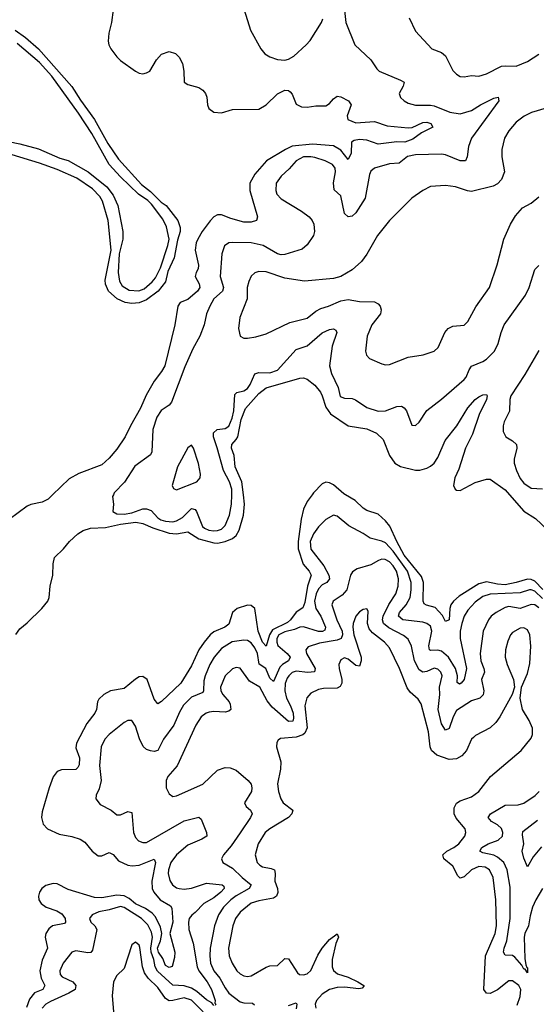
# Model space of a CAD drawing. Header units: inches. Extents: x 1682530 to 1839546, y 640742 to 791647.
# Tile 130 of 256: x 1715750 to 1718517, y 677270 to 682545. Entities that reach past the tile are written whole.
import ezdxf

# ---------------------------------------------------------------- set-up
doc = ezdxf.new("R2010")
doc.units = ezdxf.units.IN
doc.header["$MEASUREMENT"] = 0
doc.layers.add('B7617', color=7, linetype='Continuous')
doc.layers.add('B7618', color=7, linetype='Continuous')

msp = doc.modelspace()

# ---------------------------------------------------------------- linework, layer by layer
at = {"layer": 'B7617', "color": 5}
for points, elevation in [([(1715926.3, 680000), (1715902.8, 679977.2), (1715870, 679959.7), (1715810, 679947.6), (1715790, 679938.4), (1715693.2, 679866.7)], 420), ([(1715729, 679251.1), (1715750, 679281.9), (1715790, 679314), (1715868, 679390), (1715900.7, 679430), (1715906.9, 679450), (1715912.3, 679510), (1715926.6, 679570), (1715929.3, 679630.8), (1715936.8, 679663.3), (1715985.2, 679710), (1716016.7, 679750), (1716061.2, 679790), (1716090, 679808.5), (1716130, 679821.1), (1716210, 679825.2), (1716290, 679843), (1716372.5, 679852.5), (1716410, 679846.9), (1716462.3, 679822.3), (1716550, 679794.6), (1716590, 679790.7), (1716650, 679802.1), (1716710, 679763.9), (1716790, 679741.6), (1716810, 679740.9), (1716850.1, 679749.9), (1716890, 679765.4), (1716910, 679781.8), (1716925.4, 679810), (1716947.9, 679890), (1716954.8, 679950), (1716948.5, 680000)], 420), ([(1717316.3, 680000), (1717290, 679964.1), (1717270, 679922.2), (1717258.1, 679870), (1717240.9, 679750), (1717242.3, 679710), (1717268.7, 679628.7), (1717300.8, 679590), (1717310.9, 679570), (1717291.7, 679510), (1717276.7, 679423.3), (1717265.7, 679394.3), (1717230, 679370.6), (1717200.5, 679330), (1717184.3, 679315.7), (1717103.8, 679276.2), (1717087.6, 679250), (1717070, 679188.8), (1717050, 679209.9), (1717026.5, 679270), (1717009.9, 679390), (1716990, 679406.2), (1716970, 679408.1), (1716915.3, 679390), (1716890.1, 679370), (1716870, 679307.3), (1716848.9, 679291.1), (1716790, 679265.9), (1716770, 679249.3), (1716737.2, 679210), (1716709.1, 679170), (1716670, 679083.9), (1716612.8, 678990), (1716510, 678892), (1716490, 678879.6), (1716470, 678905.6), (1716432.9, 679010), (1716410, 679025.7), (1716390, 679024.5), (1716370, 679012.7), (1716310, 678962.3), (1716237.1, 678950), (1716199.7, 678930), (1716174.4, 678905.6), (1716167.2, 678890), (1716162, 678850), (1716153, 678830), (1716110, 678774.6), (1716053.8, 678670), (1716050, 678644), (1716070.6, 678590), (1716067.6, 678552.4), (1716061.5, 678538.5), (1716050, 678527.6), (1715973.6, 678526.4), (1715950, 678516.8), (1715930, 678488.7), (1715906.9, 678430), (1715870, 678300.9), (1715866, 678270), (1715875.2, 678235.2), (1715899.5, 678210), (1715961.9, 678181.9), (1716030, 678168.8), (1716074.6, 678154.6), (1716098.1, 678138.1), (1716137.6, 678090), (1716170, 678066), (1716190, 678064.7), (1716230, 678083.2), (1716250, 678073.1), (1716279.1, 678039.1), (1716330, 678016.1), (1716352.2, 678012.2), (1716390, 678015.9), (1716470, 678048.5), (1716477, 678030), (1716457, 677930), (1716459, 677890), (1716467.8, 677870), (1716502.1, 677830), (1716557.4, 677797.4), (1716565.7, 677785.8), (1716570.7, 677710), (1716554, 677650), (1716580.4, 677550), (1716578.8, 677521.2), (1716566.6, 677473.4), (1716550, 677467.9), (1716530, 677477.2), (1716516.2, 677516.2), (1716493.1, 677550), (1716488.3, 677570), (1716504.6, 677610), (1716511.4, 677650), (1716504.1, 677684.1), (1716477.8, 677737.8), (1716458.6, 677758.6), (1716424, 677784), (1716370, 677807.9), (1716336.3, 677836.3), (1716310, 677851.7), (1716270, 677855.6), (1716190, 677839.9), (1716150, 677841.6), (1716010, 677885), (1715950, 677915.4), (1715930, 677917.4), (1715890, 677906.1), (1715868.7, 677890), (1715855.3, 677870), (1715850.2, 677850), (1715852.7, 677830), (1715864.1, 677810), (1715890.9, 677790.9), (1715949, 677770), (1715975.2, 677755.2), (1715993.4, 677730), (1715995.1, 677710), (1715990, 677702.4), (1715926.3, 677690), (1715905.9, 677674.1), (1715890.2, 677650), (1715886.5, 677630), (1715898.7, 677570), (1715870, 677506.9), (1715858.5, 677450), (1715865.4, 677410), (1715884.8, 677370), (1715874.7, 677350), (1715829.2, 677330.8), (1715803, 677297), (1715786.6, 677253.4)], 420), ([(1716251.6, 680000), (1716246.7, 679990), (1716252, 679950), (1716248.9, 679910), (1716270, 679898.5), (1716310, 679896.6), (1716350, 679903.4), (1716410, 679924.2), (1716430, 679925.2), (1716454.9, 679914.9), (1716490, 679877.2), (1716506.5, 679866.5), (1716530, 679858.4), (1716570, 679855.6), (1716590, 679860.5), (1716622.6, 679877.4), (1716670, 679926.3), (1716690, 679920.5), (1716697.5, 679910), (1716728.6, 679830), (1716740.4, 679820.4), (1716763.8, 679810), (1716790, 679806.2), (1716810, 679807.8), (1716830, 679816.2), (1716850, 679834.6), (1716873.2, 679890), (1716884.3, 679950), (1716885.6, 680000)], 440), ([(1718552.7, 679492.7), (1718510, 679536.3), (1718490, 679546.1), (1718470, 679547.3), (1718410, 679529.4), (1718350, 679517.8), (1718310, 679520.2), (1718250, 679534.2), (1718210, 679523.5), (1718103.6, 679456.4), (1718072.9, 679430), (1718060.1, 679410), (1718054.7, 679390), (1718050, 679329.6), (1718030, 679321.7), (1718013.7, 679353.7), (1717975.9, 679395.9), (1717928.2, 679408.2), (1717916, 679416), (1717910.5, 679430.5), (1717913.1, 679530), (1717902.6, 679562.6), (1717810, 679677.2), (1717769.1, 679750), (1717732.4, 679832.4), (1717710, 679860.9), (1717670, 679895.6), (1717610, 679915.5), (1717590, 679927.6), (1717547.6, 679970), (1717495.9, 680000)], 420), ([(1718373.1, 680000), (1718450, 679911.8), (1718513.2, 679873.2), (1718578.2, 679810), (1718627.2, 679787.2), (1718670, 679784.1), (1718690, 679794.1), (1718750, 679845.1), (1718770, 679851.9), (1718850, 679859.9), (1718870.3, 679869.7), (1718900.5, 679899.5), (1718917.6, 679930), (1718937.7, 680000)], 420), ([(1718550, 679444.5), (1718510, 679482.7), (1718490, 679490.8), (1718480.7, 679490), (1718430, 679474.3), (1718270, 679468), (1718230, 679454.4), (1718190, 679424.1), (1718150, 679382.6), (1718130.8, 679349.2), (1718117.7, 679310), (1718109.7, 679270), (1718108.7, 679230), (1718142.4, 679070), (1718130, 679009.8), (1718114.7, 678990), (1718105.5, 678985.5), (1718094, 678994), (1718094.3, 679030), (1718084.4, 679070), (1718046.4, 679130), (1718010, 679162.2), (1717990, 679166.7), (1717950, 679166.1), (1717945, 679170), (1717940.6, 679190), (1717957.2, 679270), (1717950, 679295.3), (1717930.7, 679310.7), (1717910, 679317.8), (1717802.6, 679330), (1717778.1, 679350), (1717784.6, 679370), (1717820.7, 679410), (1717841.2, 679450), (1717847.2, 679490), (1717846.7, 679530), (1717826.7, 679590), (1717750, 679697), (1717710, 679742.2), (1717690, 679752), (1717627.9, 679767.9), (1717590, 679793.1), (1717512.7, 679832.7), (1717450, 679885.6), (1717430, 679891.5), (1717390, 679868.3), (1717350, 679828.7), (1717323.5, 679790), (1717305.9, 679750), (1717310, 679709.2), (1717379.5, 679619.5), (1717406.2, 679570), (1717410.1, 679550), (1717394.2, 679530), (1717370, 679517.2), (1717350, 679496.3), (1717338.5, 679470), (1717329, 679430), (1717335.9, 679390), (1717363, 679350), (1717387.9, 679290), (1717384.8, 679275.2), (1717372, 679268), (1717350, 679267.5), (1717270, 679292.9), (1717250, 679291.5), (1717222.3, 679277.7), (1717170, 679266.5), (1717138.7, 679250), (1717128, 679230), (1717126.7, 679210), (1717132.5, 679192.5), (1717183.1, 679150), (1717198.5, 679130), (1717190.1, 679110), (1717157.2, 679090), (1717143.6, 679076.4), (1717110, 678999), (1717090, 679016.8), (1717068.7, 679068.7), (1717032.6, 679092.6), (1717022.9, 679150), (1717010, 679180.2), (1716990, 679207.4), (1716970, 679218.5), (1716950, 679220.9), (1716888.6, 679211.4), (1716830, 679176.3), (1716790.7, 679130), (1716767.7, 679090), (1716743.7, 679030), (1716736.6, 679003.4), (1716734.2, 678950), (1716730, 678940.4), (1716670, 678914.8), (1716627.1, 678872.9), (1716605, 678835), (1716575.2, 678764.8), (1716519.8, 678690), (1716490, 678629.8), (1716470, 678624.3), (1716450, 678627.3), (1716430, 678635.7), (1716411.9, 678651.9), (1716391.7, 678691.7), (1716370, 678760.7), (1716350, 678791.2), (1716330, 678791.1), (1716310, 678779.7), (1716230, 678715.5), (1716206.5, 678690), (1716187, 678650), (1716177.7, 678550), (1716185.9, 678470), (1716175.5, 678424.5), (1716160.3, 678390), (1716158.4, 678370), (1716181.2, 678341.2), (1716240.5, 678310), (1716270, 678284.4), (1716290, 678286), (1716330, 678302.8), (1716350, 678297.1), (1716359.4, 678190), (1716370, 678164.2), (1716386.2, 678146.2), (1716410, 678136.3), (1716430, 678136.6), (1716630, 678252.9), (1716710, 678273.1), (1716722, 678262), (1716751, 678190), (1716752.7, 678170), (1716725.9, 678154.1), (1716650, 678121.9), (1716590, 678071), (1716560.1, 678030), (1716546.7, 677990), (1716545.8, 677970), (1716554, 677934), (1716567.8, 677910), (1716590, 677894.1), (1716603.8, 677890), (1716630, 677887.2), (1716670, 677891.4), (1716750, 677918.5), (1716834, 677910), (1716842.9, 677902.9), (1716845.4, 677890), (1716828.1, 677870), (1716790, 677841.1), (1716736.1, 677810), (1716690, 677761.4), (1716671.8, 677748.2), (1716657.5, 677730), (1716653.7, 677710), (1716655.7, 677670), (1716678.3, 677598.3), (1716700.3, 677470), (1716708.6, 677450), (1716753.5, 677390), (1716776.4, 677350), (1716796.2, 677290), (1716795.8, 677275.8), (1716800.5, 677270), (1716797, 677263)], 440), ([(1718530, 679393.5), (1718510, 679409.9), (1718490, 679411.3), (1718430, 679390.4), (1718370, 679401.7), (1718350, 679396.4), (1718301.3, 679370), (1718276, 679350), (1718260.1, 679330), (1718232.2, 679270), (1718216.1, 679150), (1718220.7, 679110), (1718236.8, 679070), (1718239.8, 679050), (1718224.1, 679010), (1718235.6, 678950), (1718232, 678928), (1718215.3, 678910), (1718170, 678896.5), (1718090, 678844), (1718070.9, 678810), (1718050, 678748.3), (1718030, 678738.5), (1718010, 678773.5), (1717991.7, 678850), (1718000.9, 678930), (1717998.6, 678970), (1718012.1, 679030), (1718006.2, 679050), (1717990, 679066.2), (1717970, 679070.5), (1717930, 679052.4), (1717910, 679049.9), (1717890, 679062.4), (1717864.7, 679110), (1717849, 679189), (1717830, 679225.8), (1717805.9, 679245.8), (1717727.5, 679287.5), (1717699.3, 679310), (1717692.5, 679330), (1717696.6, 679350), (1717727.2, 679412.8), (1717765.3, 679470), (1717777.5, 679510), (1717779.8, 679550), (1717767.5, 679590), (1717750, 679619.2), (1717730, 679640.6), (1717706.9, 679653.1), (1717690, 679654.8), (1717671.5, 679648.5), (1717630, 679624.2), (1717556.9, 679603.1), (1717532, 679587.9), (1717521.3, 679570), (1717501.4, 679490), (1717477.7, 679462.3), (1717428.9, 679430), (1717422.7, 679410), (1717448.3, 679330), (1717477.1, 679270), (1717479.3, 679250), (1717472, 679230), (1717450, 679220.3), (1717354.9, 679205.1), (1717295.2, 679184.8), (1717281.8, 679170), (1717285.7, 679150), (1717333.2, 679070), (1717329.3, 679050.7), (1717292.5, 679047.5), (1717230, 679054.2), (1717210, 679046.9), (1717190.8, 679030), (1717183.2, 679016.8), (1717171.8, 678988.2), (1717169.2, 678950), (1717179.1, 678910), (1717199.9, 678870), (1717214.1, 678830), (1717217.2, 678802.8), (1717213.4, 678786.6), (1717190, 678785.8), (1717102.8, 678862.8), (1717076.1, 678896.1), (1717036, 678970), (1716980.8, 679000.8), (1716930, 679071), (1716910, 679075), (1716890, 679067.7), (1716850, 679029.7), (1716826.3, 678970), (1716827.5, 678950), (1716837.4, 678930), (1716871.1, 678891.1), (1716877.6, 678877.6), (1716880.2, 678850), (1716870, 678839.8), (1716850, 678835.4), (1716790, 678838.3), (1716764.8, 678835.2), (1716749, 678830), (1716721.8, 678810), (1716694.1, 678765.9), (1716593.1, 678546.9), (1716543.6, 678490), (1716534, 678470), (1716534.7, 678430), (1716550, 678397.1), (1716570, 678382.6), (1716590, 678386.7), (1716730, 678449.4), (1716810, 678523.8), (1716850, 678539), (1716877.4, 678537.4), (1716910, 678523.9), (1716973.7, 678470), (1716989.1, 678450), (1716993, 678430), (1716990.9, 678410), (1716954.6, 678350), (1716963.1, 678330), (1716986, 678310), (1716994.9, 678290), (1716986.5, 678270), (1716931.6, 678188.4), (1716881.8, 678118.2), (1716840.8, 678070), (1716830.3, 678050), (1716837.6, 678030), (1716890, 678000.1), (1716940.8, 677950), (1716990.2, 677910), (1716979.8, 677890), (1716908.7, 677851.3), (1716880.6, 677830), (1716840.9, 677790), (1716813.9, 677750), (1716793.4, 677690), (1716771, 677570), (1716768.4, 677530), (1716772.3, 677490), (1716789.2, 677450), (1716822.4, 677410), (1716850, 677357.8), (1716870, 677330.2), (1716930, 677283.6), (1716950, 677277.1), (1716996.1, 677276.1), (1717006.8, 677266.8)], 460), ([(1718415, 677265), (1718430, 677312), (1718433.9, 677350), (1718423.7, 677370), (1718390, 677396.3), (1718370, 677395.8), (1718310, 677347.8), (1718270, 677328.6), (1718249.4, 677329.4), (1718236.1, 677350), (1718245.5, 677530), (1718296.9, 677650), (1718304.6, 677690), (1718299.5, 677830), (1718285.6, 677950), (1718266.6, 677990), (1718244, 678004), (1718210, 678007.5), (1718170, 677990.4), (1718130, 677952.9), (1718110, 677945.8), (1718097.6, 677957.6), (1718069.1, 678010), (1718022.3, 678050), (1718016.8, 678070), (1718038.5, 678090), (1718076.1, 678110), (1718102, 678130), (1718133.5, 678170), (1718139.8, 678190), (1718136.5, 678210), (1718087.9, 678267.9), (1718077.7, 678290), (1718077.7, 678322.3), (1718090, 678347.6), (1718110, 678360.1), (1718170, 678382.2), (1718209.7, 678410), (1718271.5, 678490), (1718435.6, 678630), (1718490, 678696), (1718495.9, 678715.9), (1718496.9, 678750), (1718478.7, 678790), (1718442.4, 678850), (1718431.2, 678910), (1718436.9, 678970), (1718470, 679042), (1718483.2, 679096.8), (1718488.5, 679188.5), (1718482.9, 679250), (1718470, 679276.8), (1718450, 679287.9), (1718430, 679285), (1718390, 679262), (1718379.7, 679250), (1718364, 679216), (1718351.4, 679170), (1718350.8, 679130), (1718361.6, 679090), (1718394, 679010), (1718400.5, 678970), (1718388.5, 678930), (1718321.3, 678810), (1718299.7, 678780.3), (1718270, 678750.8), (1718190.5, 678710), (1718180, 678700), (1718170.2, 678689.8), (1718142.6, 678630), (1718118.6, 678601.4), (1718090, 678585), (1718050, 678581.7), (1717984.3, 678604.3), (1717955.7, 678630), (1717949.2, 678650), (1717939, 678730), (1717899.9, 678879.9), (1717884.4, 678904.4), (1717842.2, 678942.2), (1717825.2, 678965.2), (1717783.4, 679070), (1717730, 679180.8), (1717703.7, 679210), (1717639.9, 679259.9), (1717622, 679282), (1717613.2, 679310), (1717616.5, 679376.5), (1717610, 679389.4), (1717590, 679385.7), (1717570, 679373.1), (1717549.6, 679350.4), (1717535.8, 679310), (1717533.7, 679290), (1717540.3, 679250), (1717579.2, 679130), (1717579.8, 679110), (1717570, 679081.6), (1717550, 679085.1), (1717510, 679118.4), (1717490, 679125.7), (1717470, 679115.1), (1717460.2, 679090), (1717460.7, 679070), (1717475.5, 679010), (1717475.3, 678990), (1717466.6, 678973.4), (1717450, 678964.6), (1717377.1, 678962.9), (1717350, 678957.3), (1717310, 678936.4), (1717287.7, 678912.3), (1717277.2, 678870), (1717289.2, 678750.8), (1717276.8, 678723.2), (1717265.9, 678714.1), (1717230, 678700.4), (1717146.5, 678693.5), (1717134, 678686), (1717126.9, 678673.1), (1717124.9, 678650), (1717148.5, 678568.5), (1717146.3, 678530), (1717131.1, 678451.1), (1717136.9, 678410), (1717149.2, 678370), (1717160.9, 678350), (1717212.2, 678310), (1717207.9, 678290), (1717189.2, 678270), (1717090, 678210.5), (1717065.6, 678190), (1717027, 678130), (1717011, 678070), (1717021.2, 678030), (1717035.5, 678015.5), (1717050, 678007.3), (1717097.7, 677997.7), (1717114.4, 677990), (1717118.7, 677970), (1717116.8, 677930), (1717130.1, 677890), (1717131.8, 677868.2), (1717124.6, 677850), (1717110, 677839), (1717030, 677823.6), (1716990, 677811), (1716930, 677764.5), (1716906.4, 677730), (1716891.7, 677690), (1716867.9, 677570), (1716871.5, 677530), (1716887.5, 677490), (1716913.5, 677450), (1716930, 677432.8), (1716950, 677422), (1716970, 677419.1), (1716990, 677422.5), (1717070, 677469.4), (1717090, 677476.1), (1717130, 677478), (1717170, 677514.9), (1717190, 677514), (1717237.8, 677437.8), (1717249.4, 677429.4), (1717270, 677427.6), (1717290, 677433.8), (1717310, 677451.6), (1717347, 677533), (1717369.5, 677570.5), (1717410, 677617.6), (1717450, 677647.3), (1717458, 677630), (1717443.6, 677596.4), (1717423.1, 677510), (1717423.1, 677470), (1717430, 677450.3), (1717452.4, 677432.4), (1717510, 677414.9), (1717560.9, 677390), (1717594, 677370), (1717593.1, 677366.9), (1717584.1, 677355.9), (1717566.3, 677353.7), (1717490, 677361.5), (1717450, 677360.3), (1717410, 677349.9), (1717370, 677325.2), (1717340.1, 677290), (1717333.1, 677270), (1717336.6, 677250)], 480), ([(1718549.6, 677890), (1718513.7, 677830), (1718496.9, 677790), (1718484.1, 677744.1), (1718476.1, 677690), (1718456.1, 677650), (1718451.6, 677630), (1718455.8, 677515.8), (1718461.2, 677481.2), (1718466.4, 677466.4), (1718470, 677466), (1718470, 677439.3), (1718457.7, 677457.7), (1718450, 677457.4), (1718439, 677479), (1718402.7, 677522.7), (1718390, 677532.2), (1718350, 677533), (1718341.1, 677550), (1718344.2, 677570), (1718359.9, 677610), (1718377.4, 677730), (1718377.6, 677897.6), (1718361.8, 677990), (1718343.7, 678030), (1718310, 678059.2), (1718290, 678069.2), (1718230, 678082), (1718214.5, 678090), (1718224.4, 678110), (1718259.2, 678130), (1718312.9, 678150), (1718335.9, 678170), (1718338, 678190), (1718330, 678212.5), (1718310, 678231.3), (1718276.4, 678250), (1718259.8, 678270), (1718270.9, 678290), (1718350, 678336.4), (1718420.6, 678339.4), (1718450, 678348.3), (1718511.7, 678388.3), (1718532.9, 678410)], 460), ([(1718545.5, 678114.5), (1718500, 678060), (1718470, 678006.6), (1718450, 678052.7), (1718442, 678090), (1718449.9, 678130), (1718442.7, 678177.3), (1718444.6, 678195.4), (1718524.1, 678255.9)], 440), ([(1716790, 677264.4), (1716778.7, 677278.7), (1716750, 677294.2), (1716699.1, 677339.1), (1716670, 677357.3), (1716630, 677368.9), (1716570, 677372.1), (1716487.4, 677447.4), (1716476.2, 677470), (1716468.8, 677510), (1716454.1, 677550), (1716451.9, 677570), (1716460.8, 677630), (1716455.9, 677655.9), (1716436.2, 677696.2), (1716402.3, 677730), (1716310, 677789.4), (1716290, 677794.2), (1716230, 677776.1), (1716174.2, 677765.8), (1716138.7, 677750), (1716123.7, 677730), (1716131.7, 677710), (1716151.5, 677690), (1716162.2, 677670), (1716140.7, 677559.3), (1716131.6, 677548.4), (1716114.2, 677545.8), (1716050, 677557), (1716030, 677549.8), (1715982.6, 677490), (1715965.4, 677450), (1715966.4, 677430), (1715976.7, 677416.7), (1716034.2, 677390), (1716051, 677371), (1716046.8, 677350), (1716013, 677330), (1715914.3, 677285.7), (1715889.8, 677270.2), (1715870.7, 677250)], 440), ([(1716733.4, 677230), (1716670, 677291.8), (1716630, 677305), (1716570, 677290.3), (1716550, 677289.5), (1716530, 677300.4), (1716490, 677360.7), (1716437.8, 677410), (1716418.8, 677438.8), (1716407.5, 677470), (1716393.8, 677573.8), (1716390, 677586.6), (1716370, 677603.7), (1716350, 677589.2), (1716310, 677462), (1716270, 677424.5), (1716251.7, 677390), (1716245.5, 677314.6), (1716255, 677210)], 460), ([(1717190, 677264.2), (1717230, 677277.6), (1717233.7, 677270), (1717230, 677245.6)], 460)]:
    msp.add_lwpolyline(points, dxfattribs=dict(at, elevation=elevation))
at = {"layer": 'B7618', "color": 5}
for points, elevation in [([(1716925.9, 682685.9), (1716986, 682490), (1717041.1, 682390), (1717063.2, 682363.2), (1717090, 682345.5), (1717130, 682331.3), (1717170, 682329.3), (1717190, 682334.4), (1717217.4, 682350), (1717284.7, 682410), (1717305.5, 682434.5), (1717366, 682530), (1717374, 682550)], 440), ([(1716250, 682599), (1716240.8, 682530), (1716226.8, 682473.2), (1716224.2, 682430), (1716227.2, 682410), (1716237.2, 682390), (1716270, 682345.5), (1716290, 682326.2), (1716370, 682269.4), (1716390, 682259.3), (1716410, 682255.9), (1716430, 682260.2), (1716446.3, 682270), (1716482.9, 682330), (1716510, 682360.5), (1716550, 682374.9), (1716583.7, 682363.7), (1716603.9, 682343.9), (1716621.6, 682310), (1716628.4, 682270), (1716631, 682210), (1716650, 682197.3), (1716710, 682182.4), (1716730, 682168), (1716744.4, 682150), (1716752.4, 682130), (1716755.5, 682090), (1716763, 682070), (1716790, 682050.6), (1716830, 682045.5), (1716890, 682063.8), (1717030, 682066), (1717070, 682088.9), (1717130, 682148), (1717170, 682167.2), (1717190, 682165.3), (1717198.7, 682158.7), (1717210, 682145.5), (1717230, 682092.7), (1717259, 682079), (1717290, 682076.9), (1717336.4, 682083.6), (1717390, 682084.2), (1717410, 682095.8), (1717430, 682121.7), (1717450, 682135.8), (1717470, 682132.5), (1717511.4, 682110), (1717525, 682090), (1717503.3, 682030), (1717507.5, 682010), (1717550, 681993.1), (1717650, 682000.1), (1717717.4, 681977.4), (1717830, 681965.6), (1717851.8, 681968.2), (1717910, 681994.1), (1717930, 681997), (1717952.9, 681990), (1717962.4, 681970), (1717901.7, 681938.3), (1717855, 681905), (1717812.4, 681890), (1717769.7, 681890.3), (1717670, 681879.2), (1717610, 681899.2), (1717570, 681902.7), (1717541.9, 681898.1), (1717527.7, 681890), (1717524.5, 681830), (1717510, 681795.8), (1717470, 681846.7), (1717430.8, 681870), (1717318.5, 681878.5), (1717210, 681867.3), (1717173.1, 681850), (1717071.7, 681788.3), (1717010, 681718), (1716982.2, 681670), (1716982.7, 681630), (1717023.1, 681490), (1717018.4, 681470), (1716990, 681459.8), (1716950, 681461.3), (1716880.1, 681479.9), (1716830, 681499.4), (1716810, 681500.1), (1716790, 681489.9), (1716770, 681467.9), (1716726.6, 681410), (1716703.2, 681370), (1716695.1, 681350), (1716690.5, 681310), (1716707.4, 681230), (1716705.7, 681210), (1716694.3, 681190), (1716690.1, 681170), (1716711.1, 681130), (1716715.4, 681110), (1716703, 681090), (1716650, 681046.7), (1716610.3, 681030), (1716597.3, 681010), (1716581.7, 680910), (1716527.3, 680690), (1716510, 680659.8), (1716470, 680608.3), (1716426.9, 680533.1), (1716396.3, 680463.8), (1716343.2, 680370), (1716315.5, 680310), (1716270, 680243.5), (1716230, 680196.8), (1716190, 680160.9), (1716066.6, 680113.4), (1716014.5, 680085.5), (1715926.3, 680000)], 420), ([(1717490, 682594), (1717496.3, 682530), (1717545.5, 682410), (1717630.2, 682330.2), (1717662, 682282), (1717674.9, 682270), (1717790, 682222), (1717808.5, 682210), (1717803.6, 682190), (1717782.3, 682150), (1717789.3, 682129.3), (1717808.7, 682110), (1717830, 682098.5), (1717870, 682086.7), (1717950, 682088), (1717970, 682084.4), (1718054.4, 682050), (1718110, 682040.7), (1718170, 682058.5), (1718218.5, 682090), (1718290, 682125.2), (1718313.4, 682130), (1718315.6, 682110), (1718169.2, 681910), (1718154.2, 681865.8), (1718146.9, 681810), (1718138.4, 681790), (1718110, 681788.7), (1718030, 681822), (1718010, 681824.9), (1717870, 681821), (1717827.8, 681812.2), (1717783, 681777), (1717730, 681772.7), (1717650.2, 681749.8), (1717630, 681734), (1717623.6, 681716.4), (1717599.8, 681590), (1717550.1, 681509.9), (1717530, 681492.1), (1717510, 681488.3), (1717490, 681506.6), (1717470, 681601.2), (1717433.9, 681633.9), (1717431.6, 681671.6), (1717441.1, 681730), (1717439.5, 681750), (1717426.2, 681770), (1717385.4, 681790), (1717330, 681807), (1717308.7, 681811.3), (1717270.1, 681809.9), (1717230.3, 681790), (1717193.8, 681746.2), (1717150, 681706.9), (1717124.1, 681670), (1717121.4, 681630), (1717127.9, 681610), (1717150, 681585), (1717260, 681520), (1717300.4, 681490), (1717316.4, 681470), (1717324.9, 681450), (1717328.6, 681411.4), (1717324.4, 681390), (1717290, 681339.5), (1717263.7, 681316.3), (1717170, 681287.6), (1717150, 681286.4), (1717130, 681291.3), (1717054.7, 681334.7), (1716989.9, 681349.9), (1716887.7, 681352.3), (1716870, 681349.7), (1716846.7, 681333.3), (1716833.4, 681290), (1716824.3, 681170), (1716841, 681110), (1716835.8, 681090), (1716790.1, 681050), (1716768.7, 681010), (1716751, 680970), (1716737.4, 680910), (1716714.3, 680850), (1716677.7, 680782.3), (1716634.8, 680685.2), (1716563.6, 680496.4), (1716550, 680479.8), (1716508, 680452), (1716483.7, 680416.3), (1716463.8, 680350), (1716456.8, 680230), (1716450, 680213.6), (1716367, 680153), (1716312.1, 680067.9), (1716256.5, 680010), (1716251.6, 680000)], 440), ([(1717835.4, 682555.4), (1717870, 682484), (1717958, 682390), (1718010, 682368.9), (1718030, 682352.2), (1718070, 682273.4), (1718090, 682253), (1718110, 682241.6), (1718130, 682239.3), (1718170, 682247), (1718210, 682243.1), (1718250, 682255.6), (1718330, 682295.5), (1718350, 682298.8), (1718410, 682296), (1718470, 682321.5), (1718530, 682361.5)], 460), ([(1715725.5, 682490), (1715781.1, 682450), (1715851.4, 682390), (1716030, 682187.8), (1716075, 682115), (1716150, 682010.9), (1716222.6, 681882.6), (1716278.4, 681798.4), (1716402, 681662), (1716450, 681625.4), (1716508.1, 681568.1), (1716535, 681550), (1716597.4, 681470), (1716610, 681432.7), (1716610.1, 681410), (1716596, 681364), (1716577.9, 681270), (1716543.5, 681196.4), (1716530, 681140.7), (1716492.2, 681090), (1716430, 681044.9), (1716390, 681028.2), (1716350, 681024.1), (1716314, 681030), (1716271.8, 681050), (1716224.9, 681090), (1716210, 681128), (1716208.2, 681150), (1716239.9, 681310), (1716224.4, 681470), (1716193.8, 681573.8), (1716178.6, 681598.6), (1716139.6, 681639.6), (1716056.7, 681696.7), (1715950, 681742.4), (1715856.4, 681776.4), (1715710, 681821.8)], 380), ([(1715690, 681892.3), (1715750, 681879.6), (1715850, 681853.2), (1715964.1, 681804.1), (1716010, 681790.4), (1716116.8, 681730), (1716216.2, 681650), (1716250, 681606), (1716275, 681550), (1716301.7, 681410), (1716302, 681370), (1716282.1, 681290), (1716277.5, 681190), (1716284.3, 681144.2), (1716299.6, 681119.6), (1716336.3, 681096.3), (1716387.7, 681092.3), (1716416.9, 681103.1), (1716459.2, 681140.8), (1716477, 681163), (1716504.6, 681215.4), (1716543.8, 681336.2), (1716550.5, 681369.5), (1716536.2, 681436.2), (1716516.1, 681476.1), (1716456.6, 681556.6), (1716436.3, 681576.3), (1716386.8, 681610), (1716290, 681703.9), (1716230, 681769.9), (1716136.4, 681936.4), (1716064.4, 682044.4), (1715922.2, 682242.2), (1715855.5, 682315.5), (1715737.2, 682417.2)], 380), ([(1718570, 682071.6), (1718491.9, 682048.1), (1718451.8, 682028.2), (1718410, 681996.3), (1718370.3, 681950), (1718346.9, 681910), (1718332.6, 681850), (1718331.6, 681810), (1718346.9, 681730), (1718330.2, 681690), (1718310, 681666.4), (1718285.7, 681654.3), (1718170, 681625.7), (1718147.7, 681627.7), (1718084, 681650), (1718030, 681657.2), (1717950, 681651.1), (1717910, 681631.1), (1717850, 681588.6), (1717730, 681469.7), (1717667.2, 681390), (1717610.1, 681289.9), (1717580.2, 681250), (1717530, 681206), (1717470, 681169.7), (1717430, 681158), (1717274.7, 681145.3), (1717170, 681161), (1717070, 681193.9), (1717030, 681196.5), (1717010, 681189.8), (1716990, 681171.2), (1716976.8, 681143.2), (1716968.7, 681110), (1716968, 681050), (1716929, 680949), (1716921.1, 680890), (1716930.5, 680850.5), (1716950, 680838.8), (1716970, 680839.3), (1717013.9, 680846.1), (1717070, 680863.1), (1717197.7, 680922.3), (1717290, 680946.7), (1717336.8, 680983.3), (1717362.8, 680997.2), (1717403.7, 681010), (1717470, 681039.2), (1717510, 681045.6), (1717570, 681035.1), (1717650, 681033.6), (1717670, 681023.6), (1717681.1, 681010), (1717685.8, 680990), (1717682.4, 680970), (1717636.1, 680910), (1717611.6, 680850), (1717602.6, 680770), (1717607.4, 680747.4), (1717622.8, 680730), (1717690, 680701.6), (1717710, 680696.4), (1717730, 680697.6), (1717830, 680736.9), (1717910.9, 680749.1), (1717970, 680768.7), (1717991.4, 680788.6), (1718027.9, 680870), (1718044.4, 680890), (1718070, 680902.8), (1718130, 680908.8), (1718150, 680928.2), (1718192.6, 681007.4), (1718266, 681110), (1718307.6, 681232.4), (1718343.5, 681370), (1718379.2, 681450), (1718404.8, 681495.2), (1718442.8, 681537.2), (1718490, 681562.6), (1718530, 681596.5)], 460), ([(1716885.6, 680000), (1716886.5, 680030), (1716873, 680070), (1716840.9, 680130), (1716808.1, 680251.9), (1716787.1, 680310), (1716787.3, 680332.7), (1716808.4, 680350), (1716850, 680355), (1716870, 680368.1), (1716887.5, 680410), (1716897.5, 680450), (1716902.8, 680537.2), (1716912.9, 680547.1), (1716950, 680557.1), (1716970, 680570.2), (1716983.6, 680590), (1717010, 680648.5), (1717030, 680655.6), (1717090, 680653.6), (1717130, 680667.1), (1717230, 680778), (1717290, 680798.1), (1717370, 680868.3), (1717410, 680885.5), (1717430, 680888.5), (1717442.4, 680882.4), (1717448.5, 680870), (1717423.4, 680796.7), (1717410.1, 680690), (1717420.1, 680650), (1717455.1, 680575.1), (1717466.8, 680526.8), (1717490, 680517.4), (1717530, 680515.1), (1717549, 680509), (1717610, 680467.7), (1717670, 680447.1), (1717709.8, 680450.2), (1717770, 680473.4), (1717794.4, 680474.4), (1717810, 680465.7), (1717821.3, 680450), (1717850, 680373), (1717870, 680370.4), (1717890, 680388.4), (1717930, 680451.8), (1718010, 680512.6), (1718130, 680616.9), (1718140.7, 680630), (1718156.8, 680670), (1718170, 680688.9), (1718230, 680713.8), (1718250, 680726.7), (1718293.6, 680770), (1718313.6, 680810), (1718328.7, 680870), (1718344.5, 680910), (1718458.7, 681070), (1718478.8, 681110), (1718510, 681207.3), (1718530, 681228)], 440), ([(1718530, 680773.7), (1718456.4, 680643.6), (1718381.4, 680530), (1718375.2, 680510), (1718372.8, 680447.2), (1718344.9, 680390), (1718339.2, 680370), (1718339.4, 680339.4), (1718354.4, 680310), (1718390, 680288.7), (1718410.3, 680270), (1718412.9, 680250), (1718399, 680190), (1718399, 680170), (1718410.2, 680130), (1718430, 680087), (1718450, 680061.5), (1718490, 680035.6), (1718550, 680032.2)], 440), ([(1716948.5, 680000), (1716939.5, 680070), (1716904.9, 680150), (1716897.8, 680210), (1716884.7, 680250), (1716885.3, 680270), (1716910, 680295.3), (1716918, 680310), (1716936, 680404), (1716958.5, 680461.5), (1717030, 680542), (1717070, 680573.7), (1717250, 680624.4), (1717270, 680625.8), (1717290, 680618.8), (1717330, 680587.5), (1717360.4, 680550), (1717370.7, 680530.7), (1717389.8, 680469.8), (1717414, 680434), (1717510.1, 680370.1), (1717610, 680353.9), (1717660.7, 680330), (1717696.3, 680296.3), (1717731.2, 680210), (1717759.2, 680170), (1717790, 680150.6), (1717870, 680132.5), (1717892.3, 680132.3), (1717930, 680142.3), (1717950, 680152.5), (1717969.8, 680170), (1717990, 680199), (1718029.6, 680290.4), (1718091.8, 680370), (1718150, 680466.2), (1718189.8, 680510), (1718210, 680525.2), (1718230, 680534.7), (1718250, 680536.4), (1718254.3, 680530), (1718251, 680510), (1718211.3, 680430), (1718175.5, 680324.5), (1718137.3, 680250), (1718102.8, 680137.2), (1718080.4, 680090), (1718073.5, 680050), (1718082.4, 680030), (1718090, 680024.3), (1718110, 680022.7), (1718190, 680065), (1718250, 680083.8), (1718270, 680083.2), (1718350, 680026.5), (1718373.1, 680000)], 420), ([(1717495.9, 680000), (1717485.8, 680005.8), (1717430, 680053.2), (1717410, 680064.2), (1717390, 680067.3), (1717370, 680059.1), (1717323.7, 680010), (1717316.3, 680000)], 420)]:
    msp.add_lwpolyline(points, dxfattribs=dict(at, elevation=elevation))
at = {"layer": 'B7618', "color": 5, "elevation": 460}
msp.add_lwpolyline([(1716670, 680266.6), (1716650, 680252.3), (1716594.7, 680150), (1716567.2, 680050), (1716573, 680033), (1716590, 680026), (1716698, 680070), (1716716.4, 680090), (1716718.7, 680110), (1716707.9, 680167.9), (1716680.5, 680250)], close=True, dxfattribs=at)

doc.saveas('drawing.dxf')
